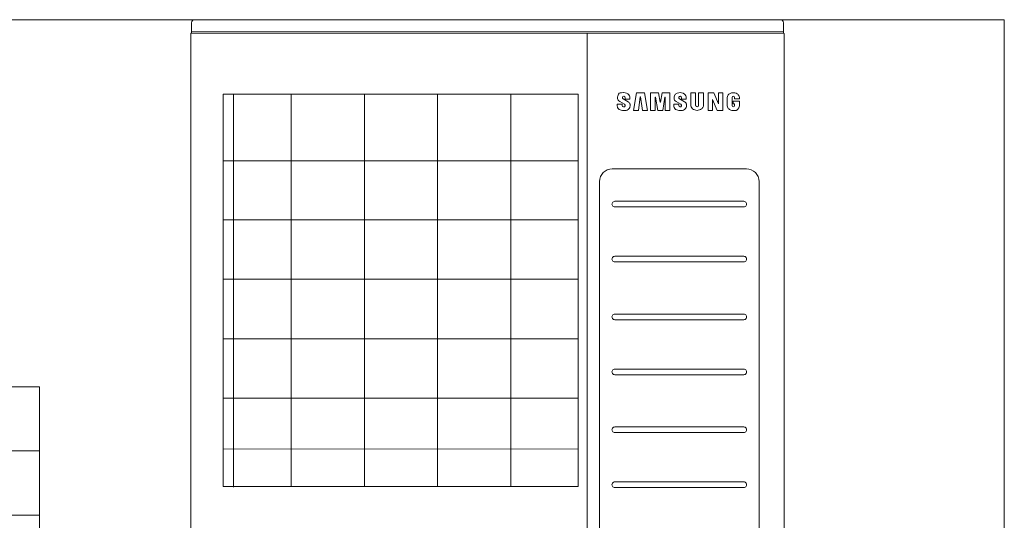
# Model space of a CAD drawing. Header units: millimetres. Extents: x -9135 to 5893, y -4564 to 1826.
# Tile 13 of 20: x -8223 to -7918, y 1094 to 1248. Entities that reach past the tile are written whole.
import ezdxf

# ---------------------------------------------------------------- set-up
doc = ezdxf.new("R2010")
doc.units = ezdxf.units.MM
doc.layers.add('DVM_OUTDOOR', color=4, linetype='Continuous', lineweight=20)
doc.layers.add('SS-EQ', color=250, linetype='Continuous', lineweight=13)

# ---------------------------------------------------------------- blocks, each defined once
blk = doc.blocks.new('WR_OD_RSTN')
at = {"layer": 'DVM_OUTDOOR'}
for p, q in [((0.06649, 0.58291), (0, 0.58291)), ((0.06649, 0.5209), (0, 0.5209))]:
    blk.add_line(p, q, dxfattribs=at)
for points in [[(0, 0), (1, 0), (1, 1), (0, 1)], [(0, 0.64492), (0.06649, 0.64492), (0.06649, 0.33487), (0, 0.33487)]]:
    blk.add_lwpolyline(points, close=True, dxfattribs=at)
blk = doc.blocks.new('OD_D_M2_B1_F')
at = {"layer": 'SS-EQ', "color": 0, "linetype": 'Continuous', "lineweight": 0}
for p, q in [((1, 1618), (1.1, 1634.4)), ((6.1, 1639.3), (934.9, 1639.3)), ((939.9, 1634.4), (940, 1617.7)), ((941, 1617.7), (0, 1618)), ((0, 1611.8), (0, 1618)), ((0, 1611.2), (0, 1611.5)), ((0, 1611.2), (0, 60.9)), ((1, 1620.3), (940, 1620.3)), ((628.4, 1617.7), (628.4, 25)), ((941, 1617.7), (941, 1611.8)), ((941, 1611.5), (941, 1611.2)), ((941, 1611.2), (941, 1611.2)), ((941, 25), (941, 1611.2)), ((668.4, 1402.9), (881, 1402.9)), ((648.2, 244.2), (648.2, 1382.6)), ((901.2, 1382.6), (901.2, 244.2)), ((672.4, 1351.4), (877, 1351.4)), ((672.4, 1264.3), (877, 1264.3)), ((672.4, 1172.6), (877, 1172.6)), ((672.4, 1085.4), (877, 1085.4)), ((672.4, 993.7), (877, 993.7)), ((672.4, 906.6), (877, 906.6))]:
    blk.add_line(p, q, dxfattribs=at)
at = {"layer": 'SS-EQ', "color": 0}
for p, q in [((67.5, 1521.3), (67.5, 898.3)), ((159, 1521.9), (159, 899)), ((275.2, 1522), (275.2, 899.1)), ((391.3, 1522), (391.3, 899.1)), ((507.4, 1522), (507.4, 899.1)), ((50.7, 1415.8), (614, 1415.8)), ((50.9, 1321.8), (614.2, 1321.8)), ((51, 1227.7), (614.4, 1227.7)), ((50.7, 1133.4), (614, 1133.4)), ((50.9, 1039.4), (614.2, 1039.4)), ((50.8, 959.2), (614.1, 958.2))]:
    blk.add_line(p, q, dxfattribs=at)
at = {"layer": 'SS-EQ', "color": 0, "linetype": 'Continuous'}
for p, q in [((676.8, 1516.9), (676.8, 1514.6)), ((688.7, 1515.7), (688.7, 1513.5)), ((696.1, 1513.5), (696.1, 1516.9)), ((706.8, 1523.6), (702, 1495.4)), ((719.2, 1523.6), (706.8, 1523.6)), ((709.9, 1495.4), (712.7, 1516.9)), ((712.7, 1516.9), (713.3, 1516.9)), ((713.3, 1516.9), (716.1, 1495.4)), ((724, 1495.4), (719.2, 1523.6)), ((729.2, 1523.6), (729.2, 1495.4)), ((741.6, 1523.6), (729.2, 1523.6)), ((736.6, 1516.5), (737.1, 1516.5)), ((736.6, 1495.4), (736.6, 1516.5)), ((737.1, 1516.5), (740.5, 1495.4)), ((744.2, 1508.4), (741.6, 1523.6)), ((747.3, 1523.6), (744.8, 1508.4)), ((759.7, 1523.6), (747.3, 1523.6)), ((748.4, 1495.4), (751.8, 1516.5)), ((751.8, 1516.5), (752.4, 1516.5)), ((752.4, 1516.5), (752.4, 1495.4)), ((759.7, 1495.4), (759.7, 1523.6)), ((766.4, 1516.9), (766.4, 1514.6)), ((778.3, 1515.7), (778.3, 1513.5)), ((785.6, 1513.5), (785.6, 1516.9)), ((792.7, 1523.6), (792.7, 1503.3)), ((800.6, 1523.6), (792.7, 1523.6)), ((800.6, 1503.3), (800.6, 1523.6)), ((813.1, 1523.6), (805.2, 1523.6)), ((805.2, 1523.6), (805.2, 1503.3)), ((813.1, 1503.3), (813.1, 1523.6)), ((820.2, 1523.6), (820.2, 1495.4)), ((829.6, 1523.6), (820.2, 1523.6)), ((836.6, 1506.1), (829.6, 1523.6)), ((836.9, 1523.6), (836.9, 1506.1)), ((843.9, 1523.6), (836.9, 1523.6)), ((843.9, 1495.4), (843.9, 1523.6)), ((850.7, 1516), (850.7, 1503)), ((858.3, 1503), (858.3, 1516)), ((862.2, 1516), (862.2, 1514)), ((869.9, 1514), (869.9, 1516)), ((676.3, 1505.5), (676.3, 1502.1)), ((684.2, 1505.5), (676.3, 1505.5)), ((680.2, 1509.5), (687.6, 1505.2)), ((684.2, 1503.3), (684.2, 1505.5)), ((693.5, 1509.3), (685.4, 1513.7)), ((688.7, 1513.5), (696.1, 1513.5)), ((696.6, 1502.1), (696.6, 1504.4)), ((744.8, 1508.4), (744.2, 1508.4)), ((765.8, 1505.5), (765.8, 1502.1)), ((773.7, 1505.5), (765.8, 1505.5)), ((769.7, 1509.5), (777.1, 1505.2)), ((773.7, 1503.3), (773.7, 1505.5)), ((783, 1509.3), (774.9, 1513.7)), ((778.3, 1513.5), (785.6, 1513.5)), ((786.2, 1502.1), (786.2, 1504.4)), ((827.2, 1512.9), (827.5, 1512.9)), ((827.2, 1495.4), (827.2, 1512.9)), ((827.5, 1512.9), (834.6, 1495.4)), ((836.9, 1506.1), (836.6, 1506.1)), ((869.9, 1510.1), (860.3, 1510.1)), ((860.3, 1510.1), (860.3, 1506.1)), ((860.3, 1506.1), (862.2, 1506.1)), ((862.2, 1514), (869.9, 1514)), ((862.2, 1506.1), (862.2, 1503)), ((869.9, 1503), (869.9, 1510.1)), ((702, 1495.4), (709.9, 1495.4)), ((716.1, 1495.4), (724, 1495.4)), ((729.2, 1495.4), (736.6, 1495.4)), ((740.5, 1495.4), (748.4, 1495.4)), ((752.4, 1495.4), (759.7, 1495.4)), ((820.2, 1495.4), (827.2, 1495.4)), ((834.6, 1495.4), (843.9, 1495.4))]:
    blk.add_line(p, q, dxfattribs=at)
at = {"layer": 'SS-EQ', "color": 0, "linetype": 'Continuous', "lineweight": 0}
for points in [[(0, 1611.2), (0, 1611.2, -0.056581), (0, 1611.2, -0.067834), (0, 1611.2, -0.071233), (0, 1611.2, -0.064034), (0, 1611.2, -0.050985), (0, 1611.2, -0.038886), (0, 1611.2, -0.029041), (0, 1611.2, -0.022186), (0, 1611.2, -0.017091), (0, 1611.2, -0.013574), (0, 1611.2, -0.010888), (0, 1611.2, -0.008961), (0, 1611.2, -0.007441), (0, 1611.2, -0.006315), (0, 1611.2, -0.005365), (0, 1611.2, -0.004621), (0, 1611.2, -0.004055), (0, 1611.2, -0.00364), (0, 1611.2, -0.003119), (0, 1611.2, -0.002614), (0, 1611.2, -0.002596), (0, 1611.2, -0.00276), (0, 1611.2, -0.00187), (0, 1611.2, -0.000607), (0, 1611.2, -0.002368), (0, 1611.2, -0.003442), (0, 1611.2, -0.001465), (0, 1611.2, -0.000731)], [(941, 1611.2), (941, 1611.2, -0.001048), (941, 1611.2, -0.00113), (941, 1611.2, -0.001226), (941, 1611.2, -0.00133), (941, 1611.2, -0.001453), (941, 1611.2, -0.001587), (941, 1611.2, -0.001748), (941, 1611.2, -0.001926), (941, 1611.2, -0.002143), (941, 1611.2, -0.002387), (941, 1611.2, -0.002686), (941, 1611.2, -0.003028), (941, 1611.2, -0.003462), (941, 1611.2, -0.003976), (941, 1611.2, -0.00462), (941, 1611.2, -0.00537), (941, 1611.2, -0.006461), (941, 1611.2, -0.007947), (941, 1611.2, -0.009561), (941, 1611.2, -0.011042), (941, 1611.2, -0.015519), (941, 1611.2, -0.025129), (941, 1611.2, -0.02729), (941, 1611.2, -0.011435), (941, 1611.2, -0.056881), (941, 1611.2, -0.174128), (941, 1611.2, -0.086668), (941, 1611.2, -0.038136)]]:
    blk.add_lwpolyline(points, format="xyb", dxfattribs=at)
at = {"layer": 'SS-EQ', "color": 0}
blk.add_lwpolyline([(51.4, 1521.3), (614.2, 1521.3), (614.2, 899), (51.4, 899)], close=True, dxfattribs=at)
at = {"layer": 'SS-EQ', "color": 0, "linetype": 'Continuous', "lineweight": 0}
for centre, radius, start, end in [((6.1, 1634.3), 5.01, 90, 179.5), ((934.9, 1634.3), 5.01, 0.5, 90), ((668.4, 1382.6), 20.3, 90, 180), ((881, 1382.6), 20.3, 0, 90)]:
    blk.add_arc(centre, radius, start, end, dxfattribs=at)
at = {"layer": 'SS-EQ', "color": 0, "linetype": 'Continuous'}
for centre, radius, start, end in [((686.5, 1515.7), 2.26, 0, 241.4517), ((776, 1515.7), 2.26, 0, 241.4517), ((860.3, 1516), 1.98, 0, 180), ((686.5, 1503.3), 2.26, 180, 60.3802), ((776, 1503.3), 2.26, 180, 60.3802), ((802.9, 1503.3), 2.26, 180, 0), ((860.3, 1503), 1.98, 180, 0)]:
    blk.add_arc(centre, radius, start, end, dxfattribs=at)
at = {"layer": 'SS-EQ', "color": 0}
for centre, start, end in [((672.4, 1346.9), 90, 270.0006), ((877, 1346.9), 269.9994, 90), ((672.4, 1259.8), 90, 270.0006), ((877, 1259.8), 269.9994, 90), ((672.4, 1168.1), 90, 270.0006), ((877, 1168.1), 269.9994, 90), ((672.4, 1080.9), 90, 270.0006), ((877, 1080.9), 269.9994, 90), ((672.4, 989.2), 90, 270.0006), ((877, 989.2), 269.9994, 90), ((672.4, 902.1), 90, 270.0006), ((877, 902.1), 269.9994, 90)]:
    blk.add_arc(centre, 4.5, start, end, dxfattribs=at)
at = {"layer": 'SS-EQ', "color": 0, "linetype": 'Continuous', "lineweight": 0}
for points in [[(0, 1611.5), (0, 1611.6), (0, 1611.4), (0, 1611.2)], [(941, 1611.2), (941, 1611.4), (941, 1611.6), (941, 1611.5)], [(877, 1342.4), (808.8, 1342.4), (740.6, 1342.4), (672.4, 1342.4)], [(877, 1255.3), (808.8, 1255.3), (740.6, 1255.3), (672.4, 1255.3)], [(877, 1163.6), (808.8, 1163.6), (740.6, 1163.6), (672.4, 1163.6)], [(877, 1076.4), (808.8, 1076.4), (740.6, 1076.4), (672.4, 1076.4)], [(877, 984.7), (808.8, 984.7), (740.6, 984.7), (672.4, 984.7)], [(877, 897.6), (808.8, 897.6), (740.6, 897.6), (672.4, 897.6)]]:
    blk.add_open_spline(points, degree=3, dxfattribs=at)
at = {"layer": 'SS-EQ', "color": 0}
for points, knots in [([(686.3, 1523.8), (680.4, 1523.5), (678.1, 1522.1), (677.1, 1518.5), (676.8, 1516.9)], [0, 0, 0, 0, 1.173402, 4.68003, 4.68003, 4.68003, 4.68003]), ([(696.1, 1516.9), (695.9, 1518.5), (694.5, 1520.8), (691.2, 1522.8), (688, 1523.7), (686.4, 1523.7), (686.3, 1523.8)], [0, 0, 0, 0, 3.513245, 8.540393, 13.440942, 13.756419, 13.756419, 13.756419, 13.756419]), ([(766.4, 1516.9), (766.6, 1518.5), (767.5, 1520.6), (771.7, 1523.2), (775.9, 1524.1), (780.8, 1522.8), (784, 1520.8), (785.4, 1518.5), (785.6, 1516.9)], [0, 0, 0, 0, 3.506628, 8.251321, 13.442647, 18.343196, 23.370344, 26.883589, 26.883589, 26.883589, 26.883589]), ([(676.3, 1502.2), (676.5, 1501.5), (676.8, 1499.5), (680, 1495.9), (686.4, 1494.9), (692.8, 1495.8), (696.2, 1499.4), (696.5, 1501.4), (696.6, 1502.1)], [0, 0, 0, 0, 2.176878, 6.069151, 13.633166, 20.912009, 25.0739, 27.199369, 27.199369, 27.199369, 27.199369]), ([(676.8, 1514.6), (677.1, 1513.3), (677.5, 1511.6), (678.9, 1510.4), (680.2, 1509.5)], [0, 0, 0, 0, 2.1964, 5.251231, 5.251231, 5.251231, 5.251231]), ([(765.9, 1502.2), (766, 1501.5), (766.4, 1499.5), (769.6, 1495.9), (776, 1494.9), (782.4, 1495.8), (785.7, 1499.4), (786, 1501.4), (786.2, 1502.1)], [0, 0, 0, 0, 2.176878, 6.069151, 13.633166, 20.912009, 25.0739, 27.199369, 27.199369, 27.199369, 27.199369]), ([(766.4, 1514.6), (766.6, 1513.3), (767, 1511.6), (768.4, 1510.4), (769.7, 1509.5)], [0, 0, 0, 0, 2.1964, 5.251231, 5.251231, 5.251231, 5.251231]), ([(792.8, 1503.4), (792.9, 1502.6), (793.3, 1500.6), (796.5, 1497), (802.9, 1494.6), (809.3, 1497), (812.6, 1500.5), (813, 1502.6), (813.1, 1503.3)], [0, 0, 0, 0, 2.176878, 6.069151, 13.633166, 20.912009, 25.0739, 27.199369, 27.199369, 27.199369, 27.199369]), ([(860.6, 1495.4), (865.5, 1495.4), (858.6, 1495.3), (855.2, 1496.1), (851.4, 1499), (850.9, 1501.8), (850.7, 1503)], [0, 0, 0, 0, 0.300667, 5.491994, 10.236687, 13.743315, 13.743315, 13.743315, 13.743315]), ([(869.9, 1503), (869.7, 1501.8), (869.3, 1499.7), (867.8, 1498.1), (865.5, 1495.4)], [0, 0, 0, 0, 3.513245, 6.287425, 6.287425, 6.287425, 6.287425])]:
    blk.add_open_spline(points, degree=3, knots=knots, dxfattribs=at)
for points in [[(850.7, 1516), (851.6, 1519.4), (855.2, 1522.5), (860.3, 1523.6), (865.1, 1522.6), (868.9, 1519.4), (869.9, 1516)], [(693.5, 1509.3), (695.1, 1508), (696.3, 1506.2), (696.6, 1504.4)], [(783, 1509.3), (784.6, 1508), (785.8, 1506.2), (786.2, 1504.4)]]:
    blk.add_spline(points, degree=3, dxfattribs=at)

msp = doc.modelspace()

# ---------------------------------------------------------------- block references
at = {"layer": 'DVM_OUTDOOR', "zscale": 0.4}
for name, p, xscale, yscale in [('WR_OD_RSTN', (-8238.22, 928.49), 320, 320), ('OD_D_M2_B1_F', (-8170.06, 928.49, 0), 0.1952021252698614, 0.1952021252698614)]:
    msp.add_blockref(name, p, dxfattribs=dict(at, xscale=xscale, yscale=yscale))

doc.saveas('drawing.dxf')
